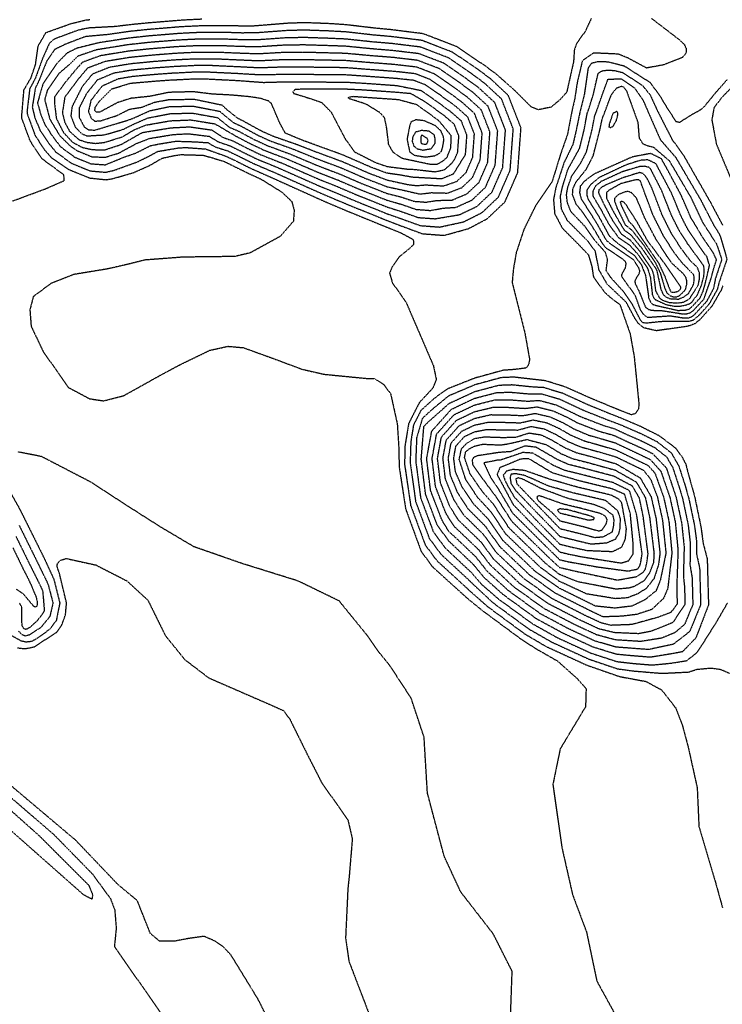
# Model space of a CAD drawing. Header units: feet. Extents: x 2234729 to 2255890, y 588345 to 614924.
# Tile 9 of 88: x 2245159 to 2245476, y 594214 to 594658. Entities that reach past the tile are written whole.
import ezdxf

# ---------------------------------------------------------------- set-up
doc = ezdxf.new("R2010")
doc.units = ezdxf.units.FT
doc.header["$MEASUREMENT"] = 0
doc.linetypes.add('OhDOT_USTN3', pattern=[0.22, 0.165, -0.055])
doc.layers.add('DT_X_Contour_Major', color=132, linetype='OhDOT_USTN3')
doc.layers.add('DT_X_Contour_Minor', color=136, linetype='OhDOT_USTN3')

msp = doc.modelspace()

# ---------------------------------------------------------------- linework, layer by layer
at = {"layer": 'DT_X_Contour_Major'}
for points in [[(2245241.25, 594658.1), (2245232.79, 594657.71), (2245230.42, 594657.51)], [(2245230.42, 594657.51), (2245216.55, 594656.38), (2245210, 594655.73), (2245201.91, 594654.78), (2245190.07, 594654.14), (2245185.59, 594653.21), (2245177.59, 594650.26), (2245174.6, 594649.12), (2245172.4, 594647.19), (2245169.41, 594640.45), (2245166.17, 594631.57), (2245163.6, 594626.72), (2245162.39, 594616.48), (2245162.48, 594615.56), (2245166.05, 594605.71), (2245170.34, 594599.2), (2245173.5, 594595.63), (2245181.24, 594590.4), (2245190.53, 594586.61), (2245198.01, 594585.82), (2245200.59, 594586.2), (2245210.23, 594588.94), (2245217.44, 594592.12), (2245223.28, 594595.5), (2245228.67, 594596.67), (2245231.88, 594597.14), (2245241.8, 594596.85), (2245245.92, 594595.68), (2245251.36, 594594), (2245262.03, 594588.75), (2245267.79, 594586.11), (2245277.29, 594580.2), (2245281.68, 594576.04), (2245282.8, 594572.1), (2245282.44, 594567.12), (2245276.54, 594560.31), (2245262.97, 594552.87), (2245256.05, 594551.23), (2245232.58, 594550.94), (2245215.5, 594549.64), (2245208.48, 594547.88), (2245198.75, 594545.63), (2245183.47, 594543.13), (2245173.18, 594539.08), (2245165.24, 594533.15), (2245163.69, 594527.27), (2245164.25, 594519.85), (2245169.71, 594508.37), (2245181.04, 594492.24), (2245190.58, 594487.17), (2245196.93, 594486.21), (2245206.05, 594488.57), (2245221.6, 594497.25), (2245231.3, 594502.47), (2245244.8, 594508.99), (2245252.99, 594510.79), (2245259.85, 594510.17), (2245272.44, 594505.65), (2245286.37, 594500.44), (2245296.27, 594498.19), (2245316.17, 594496.24), (2245318.84, 594496.28), (2245322.99, 594493.75), (2245326.25, 594489.42), (2245329.26, 594475.76), (2245330.02, 594463.62), (2245330.04, 594456.8), (2245333.04, 594437.44), (2245340.01, 594418.4), (2245345.19, 594411.4), (2245359.28, 594398.66), (2245360.77, 594397.3), (2245367.53, 594391.81), (2245384.94, 594378.96), (2245391.64, 594374.62), (2245401.45, 594369.04), (2245410.25, 594361.18), (2245414.34, 594356.62), (2245414.1, 594348.4), (2245402.66, 594329.42), (2245399.37, 594313.42), (2245403.41, 594285.13), (2245408.24, 594263.78), (2245414.55, 594246.89), (2245419.19, 594224.83), (2245432.02, 594201.47)], [(2245247.1, 594611), (2245256.27, 594605.6), (2245262.99, 594602.07), (2245269.07, 594599.2), (2245279.19, 594595.33), (2245293.55, 594589.16), (2245302.8, 594585.55), (2245311.9, 594581.64), (2245324.55, 594576.61), (2245331, 594574.79), (2245337.72, 594572.46), (2245344.22, 594571.97), (2245349.96, 594573.02), (2245355.7, 594573.39), (2245362.92, 594576.64), (2245369.01, 594582.43), (2245373.38, 594592.43), (2245374.52, 594607.74), (2245370.16, 594618.93), (2245363.45, 594625.05), (2245357.04, 594629.75), (2245348.12, 594635.86), (2245338.52, 594639.56), (2245327.57, 594640.85), (2245316.71, 594641.71), (2245305.97, 594642.71), (2245295.99, 594642.96), (2245286.69, 594643.2), (2245277.11, 594643.07), (2245266.52, 594642.47), (2245258.3, 594642.75), (2245248.46, 594643.17), (2245238.85, 594643.18), (2245229.46, 594642.72), (2245218.82, 594641.89), (2245208.7, 594640.87), (2245197.53, 594639.05), (2245189.65, 594636.06), (2245185.62, 594631.28), (2245179.42, 594623.01), (2245178.33, 594616), (2245179.43, 594611.63), (2245181.63, 594607.56), (2245185.87, 594603.83), (2245189.31, 594602.69), (2245193.27, 594602.19), (2245197.28, 594602.63), (2245205.28, 594605.11), (2245210.66, 594608.3), (2245215.85, 594610.41), (2245226.95, 594612.38), (2245236.21, 594612.76), (2245247.1, 594611)], [(2245418.24, 594614.53), (2245418.9, 594616.19), (2245421.69, 594624.22), (2245424.23, 594631.16), (2245430.23, 594631.22), (2245436.09, 594627.19), (2245440.06, 594621.52), (2245444, 594612.47), (2245447.73, 594604.02), (2245448.22, 594603.38), (2245454.73, 594595.87), (2245466.01, 594576.67), (2245471.55, 594565.93), (2245474.16, 594561.67), (2245474.78, 594560.39), (2245477.81, 594550.06), (2245474.17, 594539.26), (2245473.5, 594536.51), (2245469.85, 594529.91), (2245465.38, 594524.88), (2245462.5, 594522.46), (2245460.37, 594521.88), (2245455.43, 594521.97), (2245448.02, 594521.87), (2245441.49, 594521.18), (2245439.83, 594521.44), (2245438.86, 594522.57), (2245435.25, 594529.6), (2245431.07, 594535.57), (2245425.48, 594541.73), (2245423.39, 594544.97), (2245424.02, 594549.84), (2245423.07, 594553.07), (2245418.27, 594558.47), (2245417.89, 594559.09), (2245413.6, 594565.02), (2245407.43, 594571.51), (2245405.9, 594575.59), (2245405.51, 594579.11), (2245406.17, 594582.61), (2245407.94, 594587.59), (2245411.99, 594593.46), (2245414.5, 594598.3), (2245416.98, 594608.09), (2245418.24, 594614.53)], [(2245334.02, 594590.59), (2245336.91, 594590.48), (2245346.32, 594589.42), (2245350.45, 594590.28), (2245353.49, 594592.92), (2245355.11, 594595), (2245356.48, 594598.19), (2245357.02, 594605.47), (2245354.95, 594610.79), (2245350.34, 594614.73), (2245341.94, 594620.81), (2245335.45, 594624.56), (2245329.37, 594625.12), (2245313.9, 594626.2), (2245305.63, 594626.59), (2245291.74, 594626.57), (2245285.59, 594626.56), (2245283.07, 594626.37), (2245282.24, 594625.43), (2245282.52, 594624.73), (2245289.88, 594622.45), (2245295.21, 594620.61), (2245299.43, 594616.31), (2245305.83, 594604.14), (2245309.97, 594598.38), (2245319.5, 594593.55), (2245324.67, 594591.78), (2245334.02, 594590.59)], [(2245443.95, 594582.13), (2245441.89, 594586.32), (2245440.11, 594588.6), (2245438.44, 594589.03), (2245437.1, 594588.63), (2245430.75, 594586.63), (2245423.9, 594583.77), (2245421.44, 594582.45), (2245420.13, 594581.29), (2245419.9, 594579.97), (2245422.37, 594574.76), (2245425.59, 594568.62), (2245430.15, 594561.51), (2245434.21, 594558.7), (2245438.35, 594553.83), (2245443.94, 594545.38), (2245444.74, 594543.02), (2245445.29, 594538.75), (2245445.63, 594535.82), (2245447.51, 594532.43), (2245448.76, 594531.54), (2245451.82, 594530.53), (2245455.77, 594530.27), (2245458.35, 594530.74), (2245459.77, 594531.51), (2245461.25, 594532.55), (2245464.91, 594538.44), (2245465.45, 594541.08), (2245465.39, 594543.93), (2245464.9, 594545.3), (2245464.5, 594546.35), (2245461.39, 594549.24), (2245457.19, 594554.8), (2245452.67, 594561.85), (2245448.64, 594569.89), (2245443.95, 594582.13)], [(2245352.63, 594427.2), (2245349.89, 594431.62), (2245349.17, 594433.04), (2245344.25, 594445.87), (2245342.51, 594460.15), (2245344.79, 594472.58), (2245353.66, 594482.43), (2245364.19, 594487.38), (2245374.17, 594489.97), (2245380.3, 594490.11), (2245389.16, 594489.32), (2245394.19, 594489.37), (2245402.3, 594487.06), (2245412.67, 594482.21), (2245413.54, 594481.81), (2245423.85, 594477.72), (2245430.25, 594475.3), (2245431.23, 594474.86), (2245439.07, 594471.48), (2245446.32, 594467.83), (2245452.68, 594462.84), (2245456.08, 594456.94), (2245458.86, 594448.38), (2245460.6, 594442.32), (2245463.19, 594430.02), (2245464.06, 594423.37), (2245464.12, 594417.16), (2245465.51, 594410.76), (2245465.97, 594394.38), (2245460.99, 594382.26), (2245453.67, 594376.58), (2245442.57, 594374.18), (2245437.21, 594374.56), (2245427.78, 594375.28), (2245418.31, 594378.04), (2245406.49, 594383.5), (2245393.68, 594390.34), (2245379.45, 594400.62), (2245369.86, 594409.34), (2245364.83, 594415.73), (2245356.4, 594423.8), (2245352.63, 594427.2)], [(2244998.91, 594472.57), (2245036.39, 594429.8), (2245070.85, 594392.24), (2245109.81, 594348.83), (2245138.73, 594316.34), (2245168, 594290.22), (2245190.19, 594268.04), (2245192.01, 594263.71), (2245191.64, 594261.74), (2245187.95, 594263.65), (2245146.8, 594300.03), (2245106.14, 594340.37), (2245081.29, 594366.37), (2245045.04, 594404.8), (2245007.3, 594442.18), (2244998.91, 594449.35)], [(2245363.59, 594439.83), (2245362.63, 594441.19), (2245358.34, 594447.68), (2245355.46, 594454.3), (2245354.7, 594460.48), (2245355.69, 594465.87), (2245359.53, 594470.13), (2245364.09, 594472.28), (2245369.58, 594473.34), (2245377.1, 594473.14), (2245383.66, 594473.07), (2245389.54, 594474.68), (2245395.4, 594473.61), (2245400.57, 594471.16), (2245405.92, 594468.03), (2245411.77, 594465.51), (2245417.73, 594463.91), (2245427.74, 594461.01), (2245440.13, 594455.01), (2245443.4, 594450.95), (2245443.69, 594450.22), (2245446.45, 594442.97), (2245448.74, 594432.67), (2245450.32, 594417.64), (2245447.8, 594405.5), (2245445.89, 594400.66), (2245440.84, 594396.58), (2245435.03, 594393.76), (2245427.37, 594392.84), (2245418.59, 594393.74), (2245402.28, 594401.8), (2245391.36, 594409.44), (2245376.8, 594423.39), (2245370.38, 594432.8), (2245363.59, 594439.83)], [(2245402.45, 594418.16), (2245406.32, 594417.21), (2245412.4, 594415.98), (2245430.12, 594413.17), (2245433.55, 594414.22), (2245435.55, 594417.33), (2245435.55, 594422.08), (2245434.29, 594435.32), (2245431.72, 594444.13), (2245426.06, 594446.56), (2245411.61, 594450.1), (2245399.17, 594453.75), (2245398.3, 594454.26), (2245388.5, 594460.15), (2245384.9, 594459.99), (2245375.45, 594456.09), (2245374.23, 594452.98), (2245375.92, 594449.88), (2245381.49, 594439.48), (2245393.89, 594426.73), (2245402.45, 594418.16)], [(2245402.61, 594435.67), (2245405.01, 594435.1), (2245415.54, 594432.5), (2245417.87, 594432.83), (2245418, 594433.52), (2245416.61, 594434.24), (2245405.9, 594437.21), (2245402.57, 594437.54), (2245401.51, 594437.06), (2245401.9, 594436.3), (2245402.61, 594435.67)]]:
    msp.add_lwpolyline(points, dxfattribs=at)
at = {"layer": 'DT_X_Contour_Minor'}
for points in [[(2245155.83, 594576.2), (2245170.84, 594581.78), (2245179.13, 594585.4), (2245179.03, 594587.99), (2245169.22, 594595.19), (2245168.74, 594595.84), (2245163.85, 594603.23), (2245160.07, 594613.51), (2245160.03, 594614.47), (2245161.04, 594626.36), (2245164.2, 594631.7), (2245166.24, 594637.66), (2245167.43, 594646.06), (2245170.94, 594652.11), (2245182.07, 594656.1), (2245189.25, 594657.87), (2245190.8, 594657.94)], [(2245416.69, 594658.48), (2245413.97, 594652.66), (2245411.3, 594648.94), (2245410.09, 594647.17), (2245409.06, 594644.51), (2245408.69, 594638.97), (2245405.61, 594625.24), (2245402.62, 594621.88), (2245398.57, 594618.51), (2245392.83, 594617.32), (2245389.63, 594618.6), (2245381.93, 594626.27), (2245373.94, 594633.31), (2245369.11, 594636.9), (2245356.23, 594645.69), (2245340.98, 594651.56), (2245326.13, 594653.43), (2245318.97, 594654.1), (2245306.24, 594655.6), (2245299.39, 594656.08), (2245288.08, 594656.52), (2245280.56, 594656.32), (2245265.38, 594655.1), (2245263.62, 594654.99), (2245253.55, 594655.11), (2245240.77, 594655.11), (2245232.13, 594654.71), (2245217.01, 594653.48), (2245209.09, 594652.65), (2245198.34, 594651.14), (2245189.35, 594650.34), (2245188.33, 594650.15), (2245179.73, 594646.84), (2245174.85, 594644.49), (2245171.27, 594639.22), (2245167.79, 594630.45), (2245166.15, 594627.09), (2245164.76, 594618.49), (2245165.97, 594613.61), (2245168.25, 594608.19), (2245171.94, 594602.56), (2245175.46, 594598.19), (2245182.57, 594593.19), (2245190.88, 594589.8), (2245197.87, 594589.18), (2245201.65, 594590.07), (2245210.75, 594593.35), (2245211.74, 594593.68), (2245217, 594596.23), (2245221.36, 594598.58), (2245230.72, 594600.16), (2245234.02, 594600.33), (2245242.86, 594599.68), (2245251.81, 594596.5), (2245256.19, 594594.46), (2245263.44, 594590.84), (2245272.2, 594586.98), (2245294.42, 594576.97), (2245296.8, 594575.9), (2245306.14, 594571.95), (2245324.45, 594564.48), (2245331.21, 594561.71), (2245336.47, 594558.88), (2245336.58, 594556.57), (2245334.55, 594554.66), (2245330.26, 594551.18), (2245327.02, 594546.7), (2245325.78, 594543.77), (2245327.02, 594539.44), (2245333.34, 594530.32), (2245345.51, 594502.1), (2245346.82, 594495.85), (2245345.3, 594491.97), (2245339.24, 594485.48), (2245334.37, 594475.95), (2245332.7, 594465.84), (2245332.54, 594457.58), (2245335.28, 594439.13), (2245341.84, 594421.33), (2245347.06, 594414.26), (2245360.39, 594402.07), (2245361.81, 594400.72), (2245369.91, 594393.57), (2245386.69, 594381.23), (2245396.37, 594375.54), (2245414.62, 594367.18), (2245428.69, 594362.28), (2245429.85, 594361.95), (2245441.3, 594359.83), (2245448.35, 594356.01), (2245451.16, 594352.47), (2245454.75, 594347.83), (2245457.75, 594339.98), (2245460.41, 594330.01), (2245464.41, 594311.88), (2245465.18, 594294.49), (2245472.38, 594270.26), (2245475.84, 594257.81)], [(2245443.87, 594658.46), (2245456.3, 594648.94), (2245458.63, 594646.7), (2245459.44, 594644.86), (2245459.42, 594642.94), (2245457.77, 594640.87), (2245449.2, 594637.54), (2245441.61, 594636.14), (2245433.33, 594640.57), (2245428.8, 594642.4), (2245417.72, 594642.89), (2245412.66, 594639.34), (2245410.36, 594629.72), (2245409.14, 594621.83), (2245407.95, 594616.72), (2245406.2, 594607.5), (2245405.98, 594606.34)], [(2245247.19, 594600.61), (2245252.93, 594598.78), (2245257.89, 594596.36), (2245264.85, 594592.93), (2245273.95, 594589.07), (2245294.2, 594580.01), (2245301.24, 594577.03), (2245307.58, 594574.37), (2245324.48, 594567.52), (2245331.19, 594564.97), (2245340.56, 594561.5), (2245350.36, 594560.76), (2245361.32, 594563.78), (2245369.76, 594568.22), (2245377.78, 594575.83), (2245383.52, 594588.97), (2245385.02, 594609.1), (2245379.28, 594623.81), (2245371.32, 594631.25), (2245366.09, 594635.12), (2245354.21, 594643.23), (2245340.37, 594648.56), (2245326.49, 594650.28), (2245318.4, 594651), (2245306.17, 594652.38), (2245298.54, 594652.8), (2245287.73, 594653.19), (2245279.7, 594653.01), (2245265.67, 594651.95), (2245259.18, 594651.9), (2245252.28, 594652.13), (2245240.29, 594652.13), (2245231.46, 594651.71), (2245217.46, 594650.58), (2245208.18, 594649.57), (2245194.78, 594647.5), (2245184.73, 594645.01), (2245180.42, 594642.83), (2245175.76, 594638.09), (2245169.53, 594628.85), (2245167.13, 594620.49), (2245168.57, 594615.24), (2245170.45, 594610.67), (2245173.53, 594605.92), (2245177.41, 594600.74), (2245183.9, 594595.98), (2245191.22, 594593), (2245197.72, 594592.54), (2245206.29, 594596.04), (2245211.27, 594597.76), (2245217.99, 594601.13), (2245222.08, 594601.97), (2245229.56, 594603.18), (2245238.1, 594602.91), (2245243.92, 594602.51), (2245247.19, 594600.61)], [(2245248.84, 594602.79), (2245254.04, 594601.05), (2245259.59, 594598.26), (2245266.26, 594595.02), (2245275.7, 594591.15), (2245293.98, 594583.06), (2245301.76, 594579.87), (2245309.02, 594576.8), (2245324.5, 594570.55), (2245331.13, 594568.24), (2245339.62, 594565.15), (2245348.31, 594564.5), (2245358.56, 594566.7), (2245359.45, 594566.98), (2245367.48, 594571.02), (2245374.86, 594578.03), (2245380.14, 594590.13), (2245381.52, 594608.65), (2245376.24, 594622.19), (2245368.7, 594629.18), (2245363.08, 594633.33), (2245352.18, 594640.78), (2245339.75, 594645.56), (2245326.85, 594647.14), (2245317.84, 594647.9), (2245306.1, 594649.16), (2245297.69, 594649.52), (2245287.38, 594649.86), (2245278.84, 594649.7), (2245265.95, 594648.79), (2245258.89, 594648.85), (2245251.01, 594649.14), (2245239.81, 594649.14), (2245230.79, 594648.71), (2245217.91, 594647.69), (2245207.85, 594646.59), (2245193.6, 594644.3), (2245185.27, 594641.45), (2245181.5, 594637.7), (2245176.88, 594633.75), (2245171.54, 594626.1), (2245170.36, 594621.88), (2245172.65, 594613.15), (2245177.15, 594605.66), (2245181.78, 594601.13), (2245185.23, 594598.77), (2245191.56, 594596.19), (2245197.58, 594595.91), (2245203.76, 594597.82), (2245211.79, 594602.17), (2245217.74, 594604.45), (2245218.78, 594604.62), (2245228.4, 594606.19), (2245235.11, 594606.54), (2245244.43, 594605.38), (2245248.84, 594602.79)], [(2245250.49, 594604.97), (2245255.15, 594603.33), (2245261.29, 594600.17), (2245267.67, 594597.1), (2245277.45, 594593.24), (2245293.76, 594586.11), (2245302.28, 594582.71), (2245310.46, 594579.22), (2245324.52, 594573.58), (2245331.07, 594571.51), (2245338.67, 594568.8), (2245346.27, 594568.24), (2245356.6, 594569.95), (2245357.57, 594570.19), (2245365.2, 594573.83), (2245371.93, 594580.23), (2245376.76, 594591.28), (2245378.02, 594608.19), (2245373.2, 594620.56), (2245366.08, 594627.12), (2245360.06, 594631.54), (2245350.15, 594638.32), (2245339.14, 594642.56), (2245327.21, 594643.99), (2245317.28, 594644.8), (2245306.04, 594645.93), (2245296.84, 594646.24), (2245287.04, 594646.53), (2245277.98, 594646.39), (2245266.24, 594645.63), (2245258.59, 594645.8), (2245249.73, 594646.16), (2245239.33, 594646.16), (2245230.12, 594645.72), (2245218.36, 594644.79), (2245208.27, 594643.73), (2245195.57, 594641.67), (2245187.46, 594638.75), (2245184.63, 594635.69), (2245179.75, 594629.78), (2245174.87, 594623.24), (2245174.72, 594620.74), (2245175.62, 594613.38), (2245178.86, 594607.04), (2245182.97, 594602.66), (2245187.33, 594600.36), (2245191.91, 594599.38), (2245197.43, 594599.27), (2245204.82, 594601.69), (2245214.36, 594607.08), (2245215.49, 594607.27), (2245227.24, 594609.21), (2245235.66, 594609.65), (2245245.58, 594608.22), (2245249.63, 594605.66), (2245250.49, 594604.97)], [(2245253.8, 594609.34), (2245257.38, 594607.88), (2245264.69, 594603.97), (2245270.48, 594601.28), (2245280.94, 594597.41), (2245293.33, 594592.2), (2245303.32, 594588.39), (2245313.34, 594584.06), (2245324.57, 594579.65), (2245330.94, 594578.07), (2245336.78, 594576.11), (2245342.18, 594575.71), (2245347.35, 594576.51), (2245353.82, 594576.6), (2245360.63, 594579.45), (2245366.09, 594584.63), (2245370, 594593.58), (2245371.02, 594607.29), (2245367.11, 594617.3), (2245360.83, 594622.99), (2245354.02, 594627.96), (2245346.1, 594633.41), (2245337.91, 594636.56), (2245327.93, 594637.7), (2245316.15, 594638.6), (2245305.9, 594639.48), (2245295.14, 594639.68), (2245286.34, 594639.87), (2245276.25, 594639.76), (2245266.8, 594639.31), (2245258.01, 594639.69), (2245247.19, 594640.18), (2245238.37, 594640.19), (2245228.79, 594639.72), (2245219.27, 594638.99), (2245209.13, 594638.01), (2245199.49, 594636.43), (2245191.85, 594633.36), (2245187.3, 594627.79), (2245182.7, 594618.77), (2245182.15, 594614.57), (2245184.11, 594609.55), (2245187.03, 594606.55), (2245189.46, 594605.53), (2245192.59, 594605.76), (2245197.14, 594606), (2245205.64, 594608.46), (2245210.09, 594610.68), (2245216.73, 594613.61), (2245226.8, 594615.57), (2245236.76, 594615.86), (2245248.16, 594613.82), (2245252.58, 594610.3), (2245253.8, 594609.34)], [(2245255.45, 594611.52), (2245258.49, 594610.16), (2245266.39, 594605.87), (2245271.89, 594603.37), (2245282.69, 594599.5), (2245293.11, 594595.25), (2245303.84, 594591.23), (2245314.78, 594586.48), (2245324.6, 594582.68), (2245330.88, 594581.34), (2245339.46, 594579.38), (2245344.74, 594580), (2245351.95, 594579.8), (2245358.35, 594582.26), (2245363.17, 594586.83), (2245366.62, 594594.73), (2245367.52, 594606.83), (2245364.07, 594615.67), (2245358.21, 594620.92), (2245351, 594626.18), (2245344.07, 594630.95), (2245337.3, 594633.56), (2245328.29, 594634.55), (2245315.59, 594635.5), (2245305.83, 594636.26), (2245294.29, 594636.4), (2245285.99, 594636.54), (2245275.39, 594636.45), (2245267.09, 594636.16), (2245257.72, 594636.64), (2245245.92, 594637.2), (2245237.89, 594637.21), (2245228.12, 594636.72), (2245219.72, 594636.1), (2245209.56, 594635.15), (2245201.45, 594633.8), (2245194.04, 594630.66), (2245189.26, 594624.69), (2245185.92, 594618.17), (2245185.84, 594614.08), (2245188.15, 594609.67), (2245190.15, 594608.36), (2245192.8, 594608.13), (2245196.77, 594609.3), (2245208.16, 594612.74), (2245210.4, 594613.57), (2245217.84, 594616.93), (2245226.64, 594618.77), (2245237.3, 594618.97), (2245249.23, 594616.65), (2245254.05, 594612.62), (2245255.45, 594611.52)], [(2245477.85, 594630.87), (2245472.44, 594624.69), (2245467.6, 594618.79), (2245465.96, 594617.29), (2245460.78, 594614.4), (2245457.96, 594612.58), (2245456.45, 594611.6), (2245454.92, 594611.93), (2245449.01, 594621.2), (2245448.19, 594622.8), (2245443.37, 594629.46), (2245431.66, 594636.93), (2245424.4, 594638.81), (2245419.72, 594638.98), (2245416.76, 594638.21), (2245415.26, 594636.13), (2245413.5, 594624.03), (2245411.55, 594616.26), (2245409.79, 594607.69), (2245408.37, 594601.68), (2245404.35, 594593.38), (2245400.77, 594582.45), (2245399.65, 594576.94), (2245400.19, 594570.48), (2245403.65, 594563.99), (2245411.34, 594556.25), (2245415.36, 594552.01), (2245416.93, 594546.77), (2245417.65, 594542.03), (2245422.59, 594535.22), (2245425.36, 594532.72), (2245429.59, 594529.55), (2245434.16, 594516.46), (2245435.99, 594506.34), (2245438.17, 594484.59), (2245437.9, 594482.44), (2245436.51, 594480.47), (2245434.82, 594479.92), (2245428.76, 594482.24), (2245426.55, 594483.17), (2245416.59, 594487.31), (2245415.75, 594487.68), (2245405.07, 594492.44), (2245396.05, 594495.25), (2245381.58, 594496.9), (2245376.01, 594496.63), (2245364.23, 594493.43), (2245352.26, 594488.34), (2245344.77, 594482.17), (2245340.58, 594478.3), (2245337.98, 594469.48), (2245337.55, 594459.14), (2245339.77, 594442.5), (2245345.51, 594427.18), (2245350.8, 594420), (2245362.61, 594408.9), (2245367.08, 594403.72), (2245374.68, 594397.1), (2245390.19, 594385.79), (2245401.43, 594379.52), (2245416.47, 594372.61), (2245428.23, 594368.78), (2245435.89, 594367.91), (2245444.24, 594367.23), (2245452.81, 594368.08), (2245459.7, 594369.19), (2245464.11, 594372.65), (2245466.42, 594376.01), (2245473.06, 594386.45), (2245478.12, 594395.24)], [(2245257.1, 594613.7), (2245259.6, 594612.43), (2245268.08, 594607.77), (2245273.3, 594605.46), (2245284.44, 594601.58), (2245292.89, 594598.29), (2245304.36, 594594.07), (2245316.21, 594588.9), (2245324.62, 594585.71), (2245334.3, 594583.59), (2245338.09, 594583.18), (2245342.13, 594583.5), (2245350.07, 594583.01), (2245356.07, 594585.06), (2245360.25, 594589.03), (2245363.24, 594595.88), (2245364.02, 594606.38), (2245361.03, 594614.04), (2245355.58, 594618.86), (2245347.98, 594624.39), (2245342.04, 594628.5), (2245336.68, 594630.56), (2245328.65, 594631.41), (2245315.02, 594632.4), (2245305.77, 594633.04), (2245293.44, 594633.12), (2245285.65, 594633.21), (2245274.53, 594633.14), (2245267.37, 594633), (2245257.42, 594633.59), (2245244.65, 594634.21), (2245237.41, 594634.23), (2245227.45, 594633.73), (2245220.17, 594633.2), (2245209.98, 594632.29), (2245203.42, 594631.18), (2245196.23, 594627.96), (2245191.22, 594621.59), (2245190.05, 594616.6), (2245191.24, 594613.63), (2245192.9, 594612.2), (2245195.54, 594612.35), (2245203.08, 594614.78), (2245208.63, 594617.6), (2245214.07, 594618.47), (2245219.83, 594620.71), (2245226.48, 594621.96), (2245237.85, 594622.07), (2245250.29, 594619.48), (2245251.95, 594617.85), (2245257.1, 594613.7)], [(2245269.1, 594629.66), (2245273.67, 594629.83), (2245285.3, 594629.88), (2245292.59, 594629.85), (2245305.7, 594629.81), (2245314.46, 594629.3), (2245329.01, 594628.26), (2245340.01, 594626.04), (2245344.96, 594622.6), (2245352.96, 594616.79), (2245357.99, 594612.42), (2245360.52, 594605.92), (2245359.86, 594597.04), (2245354.45, 594588.33), (2245349.45, 594586.29), (2245348.2, 594586.22), (2245336.04, 594586.91), (2245330.75, 594587.89), (2245324.65, 594588.74), (2245317.65, 594591.32), (2245304.88, 594596.9), (2245292.67, 594601.34), (2245287.03, 594603.38), (2245278.78, 594606.8), (2245276.15, 594611.68), (2245272.56, 594620.12), (2245271.2, 594621.28), (2245267.73, 594622.42), (2245263.07, 594623.15), (2245254.3, 594623.95), (2245245.89, 594624.37), (2245237.39, 594625.43), (2245226.32, 594625.15), (2245217.73, 594623.36), (2245209.11, 594622.46), (2245203.05, 594620.5), (2245195.23, 594616.28), (2245193.64, 594616.26), (2245192.95, 594616.97), (2245193.18, 594618.49), (2245195.06, 594621.19), (2245200.66, 594626.78), (2245209.18, 594629.31), (2245210.41, 594629.43), (2245220.63, 594630.3), (2245226.78, 594630.73), (2245236.93, 594631.24), (2245243.38, 594631.23), (2245257.13, 594630.54), (2245269.1, 594629.66)], [(2245414.88, 594615.81), (2245415.37, 594617.06), (2245417.61, 594624.24), (2245419.78, 594633.7), (2245421.66, 594634.9), (2245424.31, 594635.23), (2245427.32, 594634.98), (2245430.82, 594634.09), (2245439.73, 594628.32), (2245443.23, 594623.99), (2245446.54, 594616.76), (2245451.32, 594607.43), (2245453.17, 594603.82), (2245458.09, 594597.09), (2245470.42, 594575.58), (2245475.83, 594565.38)], [(2245421.61, 594613.24), (2245422.43, 594615.33), (2245425.77, 594624.2), (2245428.14, 594627.17), (2245430.26, 594627.94), (2245431.13, 594627.63), (2245432.45, 594626.06), (2245437.65, 594611.73), (2245438.23, 594604.58), (2245439.87, 594602.06), (2245441.94, 594601.19), (2245444.72, 594600.47), (2245451.79, 594594.41), (2245461.6, 594577.76), (2245466.92, 594566.43), (2245469.2, 594562.97), (2245473.16, 594556.78), (2245475.47, 594549.89), (2245472.58, 594541.18), (2245471.79, 594536.89), (2245468.64, 594530.98), (2245462.91, 594524.8), (2245461.7, 594523.94), (2245460.28, 594523.41), (2245458.66, 594523.38), (2245452.22, 594524.39), (2245441.99, 594523.69), (2245440.27, 594525.18), (2245438.87, 594527.2), (2245436.6, 594533.44), (2245436.13, 594534.2), (2245430.42, 594542.22), (2245430.47, 594543.05), (2245430.82, 594543.91), (2245432.07, 594546.04), (2245432.42, 594548.11), (2245431.93, 594549.06), (2245430.84, 594550.09), (2245424.75, 594554.09), (2245423.48, 594554.91), (2245422.17, 594556.43), (2245420.55, 594559.04), (2245418.34, 594562.92), (2245412.89, 594571.07), (2245409.88, 594574.8), (2245408.26, 594579.05), (2245408.41, 594581.7), (2245409.74, 594584.69), (2245414.42, 594590.53), (2245417.57, 594596.62), (2245420.57, 594608.29), (2245421.61, 594613.24)], [(2245479.98, 594627.42), (2245475.34, 594622.69), (2245471.99, 594618.23), (2245471, 594612.81), (2245473.05, 594601.88), (2245484.84, 594573.68)], [(2245309.28, 594623.38), (2245313.33, 594623.1), (2245329.73, 594621.97), (2245337.96, 594619.72), (2245338.93, 594619.02), (2245347.71, 594612.66), (2245353.39, 594605.87), (2245353.28, 594600.22), (2245351.48, 594595.63), (2245349.33, 594593.9), (2245347.24, 594592.72), (2245344.53, 594592.61), (2245331.73, 594595.31), (2245327.47, 594598.02), (2245325.4, 594601.6), (2245324.46, 594609.27), (2245323.53, 594613.71), (2245321.44, 594616.04), (2245315.1, 594619.9), (2245307.72, 594622.27), (2245307.26, 594622.66), (2245307.44, 594623.01), (2245309.28, 594623.38)], [(2245475.91, 594537.99), (2245475.22, 594536.12), (2245471.06, 594528.85), (2245465.53, 594522.68), (2245463.23, 594520.89), (2245460.97, 594520.01), (2245458.64, 594519.55), (2245446.07, 594517.79), (2245445.33, 594517.94), (2245440.37, 594519.07), (2245437.73, 594521.22), (2245436.36, 594523.31), (2245432.45, 594530.61), (2245430.17, 594532.77), (2245423.85, 594538.77), (2245420.17, 594545.17), (2245418.54, 594553.52), (2245415.28, 594557.97), (2245414.31, 594558.96), (2245405.98, 594567.35), (2245403.27, 594572.51), (2245402.78, 594578.33), (2245403.71, 594582.55), (2245406.14, 594590.48), (2245411.43, 594599.99), (2245413.38, 594607.89), (2245414.88, 594615.81)], [(2245426.42, 594615.66), (2245424.68, 594610.68), (2245424.66, 594609.59), (2245425.27, 594609.34), (2245426.45, 594609.84), (2245427.98, 594612.48), (2245428.7, 594615.17), (2245428.6, 594615.93), (2245428.14, 594616.58), (2245426.42, 594615.66)], [(2245348.96, 594607.77), (2245346.37, 594610.18), (2245341.34, 594612.38), (2245337.68, 594612.8), (2245335.44, 594611.86), (2245334.8, 594609.94), (2245333.66, 594604.11), (2245334.39, 594600.45), (2245334.83, 594598.45), (2245336.92, 594596.86), (2245342.04, 594596.03), (2245346.24, 594596.66), (2245348.16, 594597.66), (2245349.2, 594598.71), (2245349.72, 594600.49), (2245350.25, 594603.61), (2245350.08, 594605.13), (2245348.96, 594607.77)], [(2245405.98, 594606.34), (2245402.81, 594597.27), (2245399.01, 594584.92), (2245391.57, 594574.03), (2245386.35, 594563.51), (2245382.9, 594553.11), (2245381.58, 594545.66), (2245381.02, 594539.53), (2245386.73, 594516.9), (2245388.87, 594504.85), (2245388.41, 594502.37), (2245387.17, 594500.98), (2245382.04, 594500.31), (2245376.93, 594499.95), (2245364.25, 594496.45), (2245351.88, 594491.6), (2245345.97, 594487.35), (2245339.91, 594481.89), (2245336.55, 594475.32), (2245335.34, 594467.66), (2245335.05, 594458.36), (2245337.53, 594440.82), (2245343.67, 594424.25), (2245348.93, 594417.13), (2245361.5, 594405.49), (2245362.85, 594404.15), (2245372.3, 594395.34), (2245388.44, 594383.51), (2245398.9, 594377.53), (2245415.55, 594369.89), (2245428.46, 594365.53), (2245435.23, 594364.58), (2245445.07, 594363.75), (2245448.73, 594363.49), (2245460.61, 594364.07), (2245464.15, 594365.26), (2245470.58, 594365.87), (2245474.93, 594365.27), (2245478.99, 594363.51)], [(2245345.88, 594606.05), (2245343.66, 594607.67), (2245340.19, 594607.98), (2245337.45, 594607.24), (2245336.2, 594605.02), (2245335.98, 594603.07), (2245336.79, 594600.88), (2245338.32, 594599.76), (2245340.82, 594599.16), (2245344.52, 594599.82), (2245346.33, 594602.21), (2245346.35, 594604.22), (2245345.88, 594606.05)], [(2245342.8, 594604.33), (2245342.73, 594604.38), (2245342.25, 594604.73), (2245342.03, 594604.89), (2245340.51, 594605.83), (2245340.26, 594605.89), (2245339.83, 594605.06), (2245339.82, 594604.78), (2245339.8, 594603.39), (2245339.8, 594603.15), (2245340.02, 594602.26), (2245340.17, 594602.14), (2245341.43, 594601.8), (2245341.67, 594601.78), (2245342.31, 594601.87), (2245342.37, 594601.91), (2245342.66, 594602.17), (2245342.72, 594602.24), (2245343.11, 594603.33), (2245342.8, 594604.33)], [(2245448.26, 594595.28), (2245443.47, 594597.63), (2245435.44, 594596.14), (2245433.82, 594595.5), (2245417.85, 594588.33), (2245413.5, 594585.06), (2245411.7, 594582.84), (2245411.39, 594579.96), (2245412.17, 594577.13), (2245418.79, 594566.75), (2245423.47, 594558.42), (2245426.43, 594556.14), (2245435.66, 594549.79), (2245437.81, 594546.5), (2245438.47, 594544.75), (2245438.2, 594543.47), (2245436.65, 594541.01), (2245436.27, 594539.99), (2245436.52, 594538.94), (2245438.05, 594535.87), (2245441.1, 594528.38), (2245442.52, 594527.37), (2245444.12, 594527), (2245447.91, 594526.91), (2245449.01, 594526.8), (2245458.19, 594525.32), (2245460.08, 594525.52), (2245461.26, 594525.87), (2245462.72, 594526.94), (2245467.43, 594532.04), (2245470.56, 594540.96), (2245472.05, 594546.46), (2245473.13, 594549.73), (2245471.53, 594553.18), (2245466.53, 594560.45), (2245461.57, 594568.72), (2245461.18, 594569.64), (2245457.18, 594578.85), (2245450.92, 594590.55), (2245448.26, 594595.28)], [(2245445.81, 594593.03), (2245442.21, 594594.79), (2245438.7, 594594.53), (2245432.19, 594592.42), (2245420.22, 594586.79), (2245416.46, 594583.65), (2245414.75, 594581.14), (2245414.6, 594579.07), (2245415.29, 594576.94), (2245419.93, 594569.5), (2245424.75, 594560.58), (2245427.67, 594557.93), (2245436.16, 594551.66), (2245439.25, 594547.47), (2245441.13, 594542.67), (2245441.91, 594537.18), (2245442.57, 594532.5), (2245443.4, 594530.6), (2245444.42, 594529.65), (2245445.79, 594529.22), (2245455.7, 594526.95), (2245458.93, 594527.08), (2245460.9, 594527.62), (2245462.23, 594528.81), (2245465.66, 594532.49), (2245467.04, 594535.52), (2245467.9, 594538.44), (2245468.71, 594541.77), (2245469.96, 594547.27), (2245468.84, 594550.97), (2245463.59, 594558.32), (2245459.8, 594564.14), (2245457, 594569.72), (2245452.77, 594579.95), (2245445.81, 594593.03)], [(2245443.36, 594590.77), (2245442.56, 594591.43), (2245440.55, 594591.87), (2245438.64, 594591.76), (2245437.9, 594591.58), (2245430.55, 594589.35), (2245421.18, 594585.07), (2245418.62, 594583), (2245417.48, 594580.89), (2245417.31, 594579.69), (2245417.46, 594578.43), (2245421.15, 594572.13), (2245424.33, 594566.23), (2245428.91, 594559.72), (2245433.81, 594556.52), (2245437.46, 594552.48), (2245440.83, 594547.84), (2245442.11, 594545.75), (2245443.32, 594541.79), (2245443.87, 594536.88), (2245444.19, 594534.18), (2245444.86, 594532.53), (2245445.46, 594531.9), (2245446.24, 594531.47), (2245450.48, 594529.54), (2245453.61, 594528.94), (2245456.45, 594528.85), (2245459.01, 594529.31), (2245460.98, 594529.98), (2245462.02, 594530.7), (2245464.52, 594534.01), (2245465.4, 594536.08), (2245466.33, 594538.3), (2245467.38, 594542.23), (2245467.55, 594544.09), (2245467.58, 594545.47), (2245467.31, 594547.15), (2245465.12, 594550.11), (2245460.39, 594556.56), (2245456.24, 594563), (2245452.82, 594569.81), (2245448.36, 594581.04), (2245443.36, 594590.77)], [(2245436.31, 594585.68), (2245429.97, 594584.04), (2245424.6, 594581.02), (2245423.51, 594580.02), (2245423.59, 594577.38), (2245426.86, 594571.02), (2245431.39, 594563.3), (2245434.62, 594560.87), (2245439.25, 594555.18), (2245445.98, 594545.38), (2245446.28, 594544.6), (2245447.99, 594536.6), (2245449.05, 594534.16), (2245450.36, 594532.94), (2245452.57, 594532.11), (2245456.11, 594532.08), (2245458.43, 594533.04), (2245460.53, 594534.56), (2245462.78, 594538.62), (2245463.01, 594540.4), (2245463.07, 594542.07), (2245462.75, 594543.09), (2245457.46, 594548.52), (2245453.99, 594553.04), (2245449.11, 594560.71), (2245444.46, 594569.98), (2245439.53, 594583.22), (2245438.85, 594585.14), (2245438.11, 594585.82), (2245436.31, 594585.68)], [(2245431.94, 594565.53), (2245435.03, 594563.04), (2245440.15, 594556.53), (2245445.49, 594548.55), (2245447.74, 594543.84), (2245449.78, 594537.03), (2245450.68, 594534.94), (2245452.29, 594533.52), (2245454.04, 594532.98), (2245455.36, 594533.13), (2245456.5, 594533.66), (2245458.55, 594535.64), (2245459.23, 594536.68), (2245459.67, 594538.58), (2245459.77, 594540.13), (2245459.4, 594541.61), (2245458.45, 594543.19), (2245453.17, 594548.04), (2245450.79, 594551.27), (2245445.55, 594559.56), (2245440.84, 594568.47), (2245437.07, 594577.49), (2245434.87, 594579.94), (2245433.12, 594580.58), (2245431.85, 594580.31), (2245428.93, 594579.17), (2245427.17, 594577.43), (2245427.09, 594576.38), (2245428.3, 594573.06), (2245431.94, 594565.53)], [(2245433.64, 594567.03), (2245435.43, 594565.22), (2245447.2, 594547.9), (2245449.92, 594542.02), (2245451.51, 594537.68), (2245452.4, 594535.5), (2245452.88, 594535.17), (2245453.86, 594535.08), (2245455.68, 594535.54), (2245456.66, 594536.26), (2245457.09, 594536.94), (2245457.06, 594537.49), (2245456.56, 594538.15), (2245449.4, 594548.47), (2245444.52, 594554.99), (2245441.98, 594558.42), (2245437.23, 594566.95), (2245432.33, 594574.58), (2245431.31, 594575.76), (2245430.25, 594576.06), (2245429.69, 594575.77), (2245429.87, 594575.36), (2245430.12, 594574.36), (2245433.64, 594567.03)], [(2245457.5, 594461.09), (2245459.27, 594457.7), (2245460.38, 594453.31), (2245463.12, 594443.58), (2245463.43, 594442.19), (2245466.08, 594429.49), (2245467.1, 594421.98), (2245468.92, 594415), (2245469.5, 594394.28), (2245463.8, 594379.42), (2245457.75, 594373.16), (2245453.24, 594372.33), (2245443.4, 594370.7), (2245436.55, 594371.23), (2245428, 594372.03), (2245417.39, 594375.32), (2245403.96, 594381.51), (2245391.93, 594388.06), (2245377.06, 594398.86), (2245368.47, 594406.53), (2245363.72, 594412.31), (2245352.67, 594422.86), (2245347.34, 594430.11), (2245342.01, 594444.19), (2245340.06, 594459.92), (2245341.25, 594474.71), (2245343.56, 594477), (2245352.65, 594485.07), (2245364.21, 594490.4), (2245375.09, 594493.3), (2245380.94, 594493.51), (2245390.26, 594492.57), (2245395.12, 594492.31), (2245403.68, 594489.75), (2245415.07, 594484.56), (2245425.07, 594480.48), (2245430.03, 594478.53), (2245438.86, 594474.77), (2245447.34, 594470.5), (2245454.6, 594465.01), (2245457.5, 594461.09)], [(2245354.82, 594429.73), (2245351.73, 594434.59), (2245351.01, 594435.97), (2245346.49, 594447.56), (2245344.95, 594460.21), (2245346.97, 594471.24), (2245354.83, 594479.97), (2245364.17, 594484.36), (2245373.26, 594486.65), (2245379.66, 594486.72), (2245388.06, 594486.07), (2245393.26, 594486.43), (2245400.92, 594484.37), (2245411.13, 594479.48), (2245412.02, 594479.05), (2245422.63, 594474.96), (2245427.06, 594473.68), (2245432.42, 594471.18), (2245439.28, 594468.18), (2245445.3, 594465.16), (2245450.58, 594461.01), (2245453.4, 594456.12), (2245455.83, 594448.75), (2245457.77, 594442.45), (2245460.3, 594430.55), (2245461.29, 594421.88), (2245461.15, 594412.34), (2245462.1, 594406.53), (2245462.44, 594394.47), (2245458.75, 594385.54), (2245454.36, 594381.77), (2245448.25, 594379.28), (2245439.04, 594377.83), (2245437.88, 594377.88), (2245427.55, 594378.53), (2245419.23, 594380.76), (2245409.02, 594385.49), (2245395.43, 594392.62), (2245381.83, 594402.39), (2245371.25, 594412.15), (2245365.94, 594419.14), (2245354.82, 594429.73)], [(2245357.01, 594432.26), (2245356.34, 594433.21), (2245352.84, 594438.89), (2245348.73, 594449.24), (2245347.39, 594460.28), (2245349.15, 594469.9), (2245356.01, 594477.51), (2245364.15, 594481.34), (2245372.34, 594483.32), (2245379.02, 594483.32), (2245386.96, 594482.82), (2245392.33, 594483.5), (2245399.54, 594481.68), (2245405.87, 594478.8), (2245410.49, 594476.3), (2245420.69, 594472.37), (2245426.16, 594470.9), (2245427.23, 594470.51), (2245433.61, 594467.51), (2245439.49, 594464.89), (2245444.28, 594462.48), (2245450.42, 594456.11), (2245450.73, 594455.29), (2245452.79, 594449.11), (2245454.94, 594442.58), (2245457.41, 594431.08), (2245458.52, 594420.39), (2245458.17, 594407.52), (2245458.69, 594402.29), (2245458.91, 594394.57), (2245453.5, 594386.43), (2245452.42, 594385.92), (2245443.59, 594382.37), (2245438.03, 594381.31), (2245427.15, 594381.79), (2245420.16, 594383.47), (2245411.55, 594387.47), (2245397.18, 594394.9), (2245384.21, 594404.15), (2245372.64, 594414.96), (2245367.05, 594422.56), (2245357.01, 594432.26)], [(2245359.2, 594434.78), (2245358.44, 594435.87), (2245354.67, 594441.82), (2245350.97, 594450.93), (2245349.83, 594460.35), (2245351.33, 594468.55), (2245357.18, 594475.05), (2245364.13, 594478.32), (2245371.42, 594479.99), (2245378.38, 594479.93), (2245385.86, 594479.57), (2245391.4, 594480.56), (2245398.16, 594478.99), (2245404.11, 594476.26), (2245408.97, 594473.54), (2245415.34, 594470.81), (2245420.18, 594469.44), (2245427.4, 594467.34), (2245434.8, 594463.83), (2245443.26, 594459.81), (2245448.06, 594454.46), (2245449.76, 594449.48), (2245452.11, 594442.71), (2245454.52, 594431.61), (2245455.75, 594418.9), (2245455.19, 594402.7), (2245455.37, 594394.67), (2245452.53, 594390.87), (2245446.5, 594388.63), (2245434.92, 594385.43), (2245425.67, 594385.08), (2245421.08, 594386.19), (2245414.08, 594389.46), (2245398.93, 594397.17), (2245386.59, 594405.91), (2245374.03, 594417.77), (2245368.16, 594425.97), (2245359.2, 594434.78)], [(2245361.4, 594437.31), (2245360.53, 594438.53), (2245356.51, 594444.75), (2245353.22, 594452.61), (2245352.26, 594460.41), (2245353.51, 594467.21), (2245358.36, 594472.59), (2245364.11, 594475.3), (2245370.5, 594476.67), (2245377.74, 594476.54), (2245384.76, 594476.32), (2245390.47, 594477.62), (2245396.78, 594476.3), (2245402.34, 594473.71), (2245407.44, 594470.79), (2245413.56, 594468.16), (2245418.96, 594466.67), (2245427.57, 594464.18), (2245435.99, 594460.15), (2245442.25, 594457.13), (2245445.38, 594453.64), (2245446.73, 594449.85), (2245449.28, 594442.84), (2245451.63, 594432.14), (2245453, 594417.72), (2245451.13, 594401.69), (2245449.22, 594397.21), (2245443.93, 594392.22), (2245437.18, 594390.01), (2245430.63, 594389.19), (2245422, 594388.9), (2245416.61, 594391.45), (2245400.68, 594399.45), (2245388.98, 594407.68), (2245375.42, 594420.58), (2245369.27, 594429.39), (2245361.4, 594437.31)], [(2245365.78, 594442.36), (2245364.72, 594443.85), (2245360.17, 594450.61), (2245357.16, 594459.82), (2245358.19, 594464.65), (2245360.46, 594467.01), (2245364.07, 594469.26), (2245368.67, 594470.01), (2245376.45, 594469.75), (2245382.56, 594469.82), (2245388.61, 594471.74), (2245394.02, 594470.92), (2245398.8, 594468.61), (2245404.4, 594465.28), (2245409.99, 594462.86), (2245416.51, 594461.15), (2245427.85, 594457.88), (2245438.73, 594451.48), (2245443.64, 594443.05), (2245445.85, 594433.2), (2245447.63, 594417.57), (2245446.98, 594412.43), (2245444.92, 594406.11), (2245441.57, 594401.81), (2245437.75, 594399.33), (2245432.91, 594397.46), (2245427.59, 594397.1), (2245414.58, 594399.23), (2245402.32, 594404.9), (2245393.74, 594411.2), (2245378.19, 594426.2), (2245371.49, 594436.22), (2245365.78, 594442.36)], [(2245367.97, 594444.88), (2245366.82, 594446.52), (2245362.01, 594453.53), (2245359.58, 594460.62), (2245360.06, 594463.23), (2245361.7, 594464.62), (2245364.18, 594465.86), (2245367.75, 594466.69), (2245375.81, 594466.35), (2245379.21, 594466.86), (2245387.69, 594468.8), (2245396.21, 594466.55), (2245397.04, 594466.07), (2245402.87, 594462.52), (2245408.2, 594460.2), (2245415.28, 594458.39), (2245427.4, 594455.05), (2245436.98, 594449.64), (2245441.02, 594442.71), (2245442.96, 594433.73), (2245444.95, 594417.5), (2245444.71, 594413.4), (2245442.9, 594408.62), (2245440.54, 594405.23), (2245436.06, 594402.57), (2245433.67, 594401.87), (2245427.81, 594401.36), (2245410.56, 594404.72), (2245402.35, 594408), (2245396.13, 594412.96), (2245379.58, 594429.01), (2245372.6, 594439.63), (2245367.97, 594444.88)], [(2245380.25, 594207.19), (2245381.03, 594229.25), (2245372.47, 594246.14), (2245357.85, 594264.99), (2245350.39, 594281.09), (2245346.6, 594295.38), (2245342.84, 594309.6), (2245341.34, 594334.71), (2245335.51, 594352.28), (2245325.95, 594366.89), (2245320.48, 594373.65), (2245315.86, 594380.36), (2245303.08, 594396.07), (2245284.61, 594405.05), (2245259.58, 594412.85), (2245237.6, 594420.49), (2245222.85, 594429.22), (2245207.97, 594438.68), (2245191.11, 594449.64), (2245168.96, 594461.11), (2245158.25, 594463.21)], [(2245402.38, 594411.16), (2245406.57, 594410.2), (2245408.6, 594409.69), (2245428.53, 594405.49), (2245437.06, 594407.05), (2245439.9, 594408.83), (2245441.05, 594410.49), (2245441.72, 594413.16), (2245442.27, 594417.43), (2245440.07, 594434.26), (2245438.39, 594442.38), (2245435.22, 594447.81), (2245426.95, 594452.22), (2245414.06, 594455.63), (2245406.41, 594457.55), (2245401.35, 594459.77), (2245391.85, 594465.3), (2245386.76, 594465.87), (2245380.36, 594463.33), (2245375.17, 594462.96), (2245365.33, 594461.44), (2245363.6, 594460.69), (2245363, 594459.44), (2245363.26, 594457.34), (2245363.84, 594456.46), (2245369.5, 594448.65), (2245373.71, 594443.05), (2245380.83, 594431.95), (2245397.9, 594415.28), (2245402.38, 594411.16)], [(2245402.42, 594414.66), (2245406.68, 594413.67), (2245407.72, 594413.5), (2245419.36, 594411.43), (2245433.31, 594409.56), (2245437.51, 594410.46), (2245438.57, 594411.95), (2245439.02, 594413.52), (2245439.58, 594417.35), (2245437.18, 594434.79), (2245434.05, 594445.35), (2245433.47, 594445.97), (2245426.51, 594449.39), (2245412.84, 594452.86), (2245404.63, 594454.9), (2245399.82, 594457.02), (2245390.36, 594462.65), (2245385.83, 594462.93), (2245375.73, 594459.5), (2245374.77, 594459.55), (2245368.26, 594458.28), (2245371.52, 594451.3), (2245374.82, 594446.46), (2245381.16, 594435.72), (2245395.9, 594421.01), (2245402.42, 594414.66)], [(2245402.48, 594421.66), (2245408.16, 594420.27), (2245414.74, 594418.82), (2245426.35, 594418.36), (2245430.43, 594420.36), (2245432.04, 594423.96), (2245432.52, 594428.55), (2245430.43, 594440.23), (2245429.1, 594441.93), (2245425.61, 594443.73), (2245410.39, 594447.34), (2245397.63, 594450.99), (2245386.57, 594454.85), (2245381.36, 594455.27), (2245378.4, 594454.54), (2245377.01, 594452.67), (2245377.73, 594450.49), (2245379.12, 594447.77), (2245381.94, 594442.93), (2245391.89, 594432.46), (2245402.48, 594421.66)], [(2245402.52, 594425.16), (2245403.91, 594424.83), (2245410.01, 594423.32), (2245416.48, 594421.75), (2245423.57, 594422.26), (2245427.59, 594423.93), (2245429.07, 594426.26), (2245429.65, 594428.62), (2245429.83, 594433.09), (2245428.7, 594436.57), (2245423.16, 594441.32), (2245408.69, 594444.69), (2245397.43, 594447.8), (2245390.32, 594451.03), (2245386.48, 594452.64), (2245382.84, 594453.36), (2245380.52, 594453.18), (2245380.09, 594451.64), (2245380.49, 594449.07), (2245382.57, 594445.88), (2245389.89, 594438.19), (2245398.9, 594428.94), (2245402.52, 594425.16)], [(2245402.55, 594428.66), (2245404.28, 594428.26), (2245411.85, 594426.38), (2245418.22, 594424.69), (2245422.2, 594425.02), (2245426.23, 594427.26), (2245426.77, 594429.86), (2245426.98, 594432.61), (2245426.48, 594434.69), (2245422.51, 594437.75), (2245417.5, 594439.58), (2245406.21, 594442.22), (2245394.07, 594446.71), (2245385.87, 594450.91), (2245383.75, 594451.55), (2245382.72, 594451.06), (2245382.78, 594450.43), (2245383.19, 594448.83), (2245387.88, 594443.91), (2245398.06, 594433.34), (2245402.55, 594428.66)], [(2245154.48, 594445.71), (2245159.22, 594437.26), (2245160.27, 594435.13), (2245169.96, 594415.67), (2245174.49, 594405.86), (2245177.16, 594395.14), (2245175.59, 594387.27), (2245172.6, 594383.27), (2245166.98, 594379.19), (2245164.41, 594377.79), (2245162.05, 594377.53), (2245159.81, 594377.99), (2245155.08, 594380.65)], [(2245402.58, 594432.17), (2245404.64, 594431.68), (2245413.69, 594429.44), (2245419.95, 594427.62), (2245421.45, 594428.01), (2245423.41, 594430.73), (2245423.84, 594432.7), (2245423.11, 594434.15), (2245421.13, 594435.29), (2245420.11, 594435.64), (2245411.84, 594437.83), (2245404.07, 594439.67), (2245393.22, 594443.5), (2245392.34, 594443.17), (2245392.19, 594442.38), (2245392.86, 594441.2), (2245398.9, 594436.01), (2245402.58, 594432.17)], [(2245158.86, 594430.1), (2245166.84, 594413.98), (2245171.55, 594404.33), (2245171.97, 594403.27), (2245174.1, 594395.15), (2245172.69, 594389.07), (2245168.61, 594384.09), (2245163.34, 594380.72), (2245161.6, 594380.24), (2245160.17, 594380.85), (2245158.62, 594382.47)], [(2245157.44, 594425.07), (2245163.72, 594412.3), (2245166.85, 594406.1), (2245169.45, 594400.67), (2245170.2, 594391.64), (2245169.78, 594390.88), (2245167.12, 594387.27), (2245163.66, 594384.09), (2245161.91, 594383.23), (2245160.9, 594383.65), (2245160.27, 594384.84), (2245160.04, 594386.76), (2245160.04, 594393.35), (2245158.99, 594395.17)], [(2245156.02, 594420.04), (2245160.61, 594410.61), (2245163.79, 594404.3), (2245166.5, 594397.85), (2245167.04, 594395.6), (2245167.01, 594394.31), (2245166.77, 594393.73), (2245166.12, 594393.28), (2245165.33, 594393.74), (2245161.01, 594398.93), (2245159.52, 594400.08), (2245157.47, 594401.43)], [(2245158.09, 594374.96), (2245161.14, 594374.6), (2245162.95, 594374.81), (2245165.59, 594375.39), (2245175.68, 594381.9), (2245178.01, 594385.02), (2245179.74, 594389.8), (2245180.22, 594395.14), (2245177.02, 594408.45), (2245176, 594411.48), (2245176.09, 594412.89), (2245177.36, 594414.36), (2245180.07, 594415.21), (2245193.42, 594412.27), (2245207.44, 594405.09), (2245216.86, 594396.43), (2245224.77, 594380.42), (2245233.55, 594369.6), (2245244.35, 594361.39), (2245271.63, 594349.52), (2245277.93, 594346.71), (2245280.8, 594342.89), (2245288.96, 594326.41), (2245295.26, 594314.09), (2245307.01, 594297.44), (2245308.99, 594288.92), (2245307.6, 594272.31), (2245306.98, 594266.42), (2245305.95, 594244.32), (2245307.46, 594233.75), (2245316.46, 594210.23)], [(2245271.04, 594207.63), (2245266.64, 594216.46), (2245254.33, 594236.59), (2245250.65, 594240.46), (2245246.94, 594242.93), (2245242.14, 594245.01), (2245234.56, 594243.91), (2245228.83, 594242.81), (2245222.11, 594242.84), (2245217.95, 594246.34), (2245212.11, 594261.09), (2245203.45, 594268.25), (2245184.39, 594288.23), (2245136.36, 594328.75)], [(2245142.65, 594318.27), (2245174.44, 594290.91), (2245191.87, 594273.11), (2245200.01, 594261.96), (2245201.94, 594256.89), (2245202.6, 594248.66), (2245201.77, 594240.35), (2245233.32, 594195.35)]]:
    msp.add_lwpolyline(points, dxfattribs=at)

doc.saveas('drawing.dxf')
